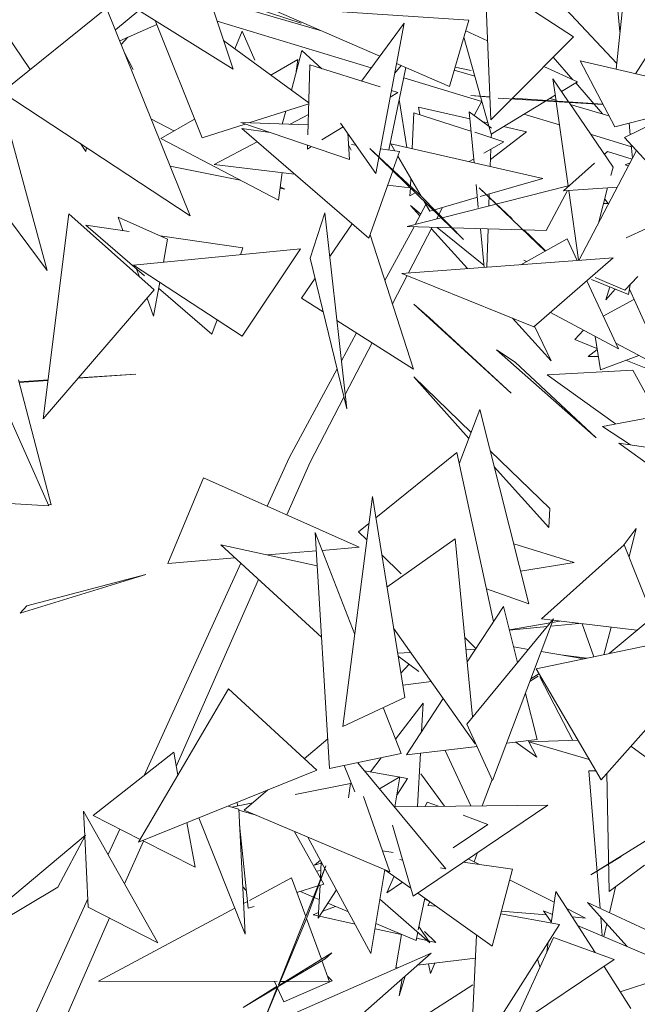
# Model space of a CAD drawing. Header units: metres. Extents: x -14.5 to 19.7, y -19.1 to 4.
# Tile 158 of 218: x 17.358 to 17.507, y 2.847 to 3.084. Entities that reach past the tile are written whole.
import ezdxf

# ---------------------------------------------------------------- set-up
doc = ezdxf.new("R2010")
doc.units = ezdxf.units.M
doc.layers.add('G-IMPT', color=7, linetype='Continuous', lineweight=5)
doc.layers.add('L-PLNT', color=7, linetype='Continuous', lineweight=5, true_color=0x005900)

# ---------------------------------------------------------------- blocks, each defined once
blk = doc.blocks.new('ÁRVORES ORNAMENTAIS - Pequeno e Médio Porte - Ipê-roxo-2976198-A')
at = {"layer": 'G-IMPT', "color": 253, "true_color": 0xaaaaaa}
for p, q in [((6.93478, 3.0719), (6.92212, 3.11039)), ((7.01665, 3.07967), (6.99542, 3.09362)), ((6.99678, 3.0597), (6.99542, 3.09362)), ((6.92872, 3.09033), (6.95119, 3.08292)), ((6.90666, 3.08945), (6.93478, 3.0719)), ((6.93037, 3.08867), (6.95608, 3.08108)), ((7.02707, 3.07324), (7.01202, 3.08935)), ((7.02692, 3.07185), (7.02866, 3.08876)), ((6.8793, 3.06636), (6.90438, 3.08655)), ((6.90438, 3.08655), (6.9245, 3.03662)), ((6.91214, 3.08603), (6.90649, 3.08131)), ((6.99152, 3.08363), (6.94277, 3.08688)), ((6.94277, 3.08688), (6.97007, 3.07499)), ((7.02725, 3.08691), (7.02785, 3.08084)), ((6.88602, 3.07177), (6.87722, 3.08474)), ((6.92733, 3.05541), (6.91608, 3.08357)), ((6.93098, 3.08344), (6.96801, 3.07221)), ((6.96566, 3.06903), (6.97593, 3.08294)), ((6.97593, 3.08294), (6.96913, 3.04681)), ((6.99152, 3.08363), (6.98681, 3.0677)), ((6.91646, 3.08262), (6.90753, 3.07873)), ((6.93523, 3.07677), (6.93701, 3.08101)), ((6.94001, 3.07402), (6.93701, 3.08101)), ((6.99078, 3.08113), (6.99602, 3.07873)), ((7.03867, 3.0819), (7.03161, 3.07078)), ((6.90789, 3.07785), (6.90952, 3.0796)), ((6.95301, 3.0638), (6.93253, 3.07874)), ((6.99033, 3.07962), (6.99633, 3.05818)), ((7.01665, 3.07967), (7.00181, 3.06476)), ((6.87561, 3.07678), (6.89007, 3.02347)), ((6.90869, 3.07585), (6.91079, 3.07178)), ((6.94881, 3.06686), (6.95133, 3.07635)), ((6.95133, 3.07635), (6.95617, 3.072)), ((6.94387, 3.07047), (6.9504, 3.07423)), ((6.94999, 3.07132), (6.9504, 3.07423)), ((6.97411, 3.07323), (6.98681, 3.0677)), ((7.01654, 3.06934), (7.0118, 3.07479)), ((7.01825, 3.07385), (7.02659, 3.05802)), ((7.01825, 3.07385), (7.05526, 3.06535)), ((6.95328, 3.07291), (6.95278, 3.05613)), ((6.95328, 3.07291), (6.97014, 3.06762)), ((6.97224, 3.05247), (6.97634, 3.07226)), ((6.97367, 3.07091), (6.97524, 3.07274)), ((6.98798, 3.07166), (6.99297, 3.07019)), ((6.99209, 3.07154), (6.98819, 3.07236)), ((7.00955, 3.07254), (7.01763, 3.06884)), ((6.97584, 3.06984), (6.99461, 3.06415)), ((7.01173, 3.06955), (7.01546, 3.06406)), ((7.01173, 3.06955), (7.01247, 3.06429)), ((7.01379, 3.06652), (7.01763, 3.06884)), ((7.02368, 3.06113), (7.0172, 3.06858)), ((6.8793, 3.06636), (6.9245, 3.03662)), ((6.97259, 3.06516), (6.97439, 3.06629)), ((6.97289, 3.06676), (6.97439, 3.06629)), ((6.9766, 3.05307), (6.97476, 3.06461)), ((6.99656, 3.06527), (6.99197, 3.06557)), ((6.99197, 3.06557), (6.99656, 3.06513)), ((6.99277, 3.06076), (6.99464, 3.06421)), ((7.00176, 3.0647), (6.99678, 3.0597)), ((6.99685, 3.05629), (7.00996, 3.06421)), ((6.99855, 3.06494), (6.99989, 3.06481)), ((7.02375, 3.0634), (6.99989, 3.06481)), ((7.02373, 3.06345), (7.00196, 3.06491)), ((7.0102, 3.06436), (7.01228, 3.06561)), ((7.01103, 3.06486), (7.01245, 3.06444)), ((7.0125, 3.06406), (7.01536, 3.0438)), ((7.01559, 3.06388), (7.02617, 3.04832)), ((7.02659, 3.05802), (7.05526, 3.06535)), ((6.953, 3.06355), (6.93857, 3.05897)), ((6.94664, 3.05869), (6.94746, 3.06179)), ((6.9783, 3.06142), (6.97789, 3.05278)), ((6.9783, 3.06142), (6.992, 3.05701)), ((6.99171, 3.05996), (6.97939, 3.06278)), ((6.97939, 3.06278), (6.97972, 3.06096)), ((6.99155, 3.06165), (6.99696, 3.05772)), ((6.99155, 3.06165), (6.99274, 3.04938)), ((7.0159, 3.06342), (7.02518, 3.06068)), ((7.02893, 3.05544), (7.04242, 3.06206)), ((6.92054, 3.05702), (6.91514, 3.05986)), ((6.91741, 3.05522), (6.92554, 3.0599)), ((6.93666, 3.05904), (6.95285, 3.05848)), ((6.93666, 3.05904), (6.96279, 3.05014)), ((6.95292, 3.06097), (6.9485, 3.05863)), ((6.99611, 3.05895), (6.99487, 3.05923)), ((7.00476, 3.06107), (7.01329, 3.05849)), ((6.93768, 3.05869), (6.92733, 3.05541)), ((6.96744, 3.03124), (6.9369, 3.05763)), ((6.94371, 3.05664), (6.9369, 3.05763)), ((6.95618, 3.05486), (6.96126, 3.05805)), ((6.96064, 3.05893), (6.96913, 3.04681)), ((6.99296, 3.0567), (6.99994, 3.05445)), ((6.9964, 3.05791), (6.99685, 3.05629)), ((7.00535, 3.05683), (6.9967, 3.05015)), ((7.00535, 3.05683), (6.99983, 3.0581)), ((7.03002, 3.05889), (7.0303, 3.05611)), ((6.91741, 3.05522), (6.94569, 3.04036)), ((6.94059, 3.05445), (6.93023, 3.04898)), ((6.96236, 3.05647), (6.96279, 3.05014)), ((6.99508, 3.05165), (6.99994, 3.05445)), ((6.99691, 3.05633), (6.99688, 3.05544)), ((7.02102, 3.05614), (7.03058, 3.05324)), ((7.03951, 3.0439), (7.02893, 3.05544)), ((6.8994, 3.05207), (6.8981, 3.05399)), ((6.89957, 3.05302), (6.8994, 3.05207)), ((6.95271, 3.05358), (6.95268, 3.05266)), ((6.95268, 3.05266), (6.95363, 3.05326)), ((6.96255, 3.05365), (6.96322, 3.05241)), ((6.96436, 3.05362), (6.96327, 3.05378)), ((6.99019, 3.03089), (6.96767, 3.05278)), ((6.96767, 3.05278), (6.98031, 3.04109)), ((6.97483, 3.05209), (6.97025, 3.05276)), ((6.9727, 3.05397), (6.97369, 3.05226)), ((6.9727, 3.05397), (7.00926, 3.04561)), ((6.97325, 3.04762), (6.97483, 3.05209)), ((6.99678, 3.05263), (6.99664, 3.04849)), ((7.01797, 3.02589), (7.03182, 3.0523)), ((7.02408, 3.0514), (7.02487, 3.05211)), ((7.03074, 3.05024), (7.02487, 3.05211)), ((7.03053, 3.0537), (7.03085, 3.05046)), ((6.97444, 3.05098), (6.98001, 3.04136)), ((6.9916, 3.04965), (6.99265, 3.05026)), ((6.91968, 3.0486), (6.93649, 3.04519)), ((6.9496, 3.04665), (6.93023, 3.04898)), ((6.96744, 3.03124), (6.97318, 3.04743)), ((7.01424, 3.0426), (7.02171, 3.04928)), ((7.02617, 3.04832), (7.02564, 3.04628)), ((7.03008, 3.04928), (7.02913, 3.04891)), ((7.02989, 3.04863), (7.02913, 3.04891)), ((6.94569, 3.04036), (6.94661, 3.04701)), ((6.97754, 3.04562), (6.97745, 3.04373)), ((6.99424, 3.04126), (7.00926, 3.04561)), ((6.94609, 3.04325), (6.94723, 3.04302)), ((6.94723, 3.04302), (6.94614, 3.04359)), ((6.9774, 3.04332), (6.97195, 3.04397)), ((6.97743, 3.04329), (6.97734, 3.04144)), ((6.98507, 3.03617), (7.01567, 3.04388)), ((6.99325, 3.04413), (6.99378, 3.03865)), ((7.00987, 3.02812), (6.99398, 3.04337)), ((6.99398, 3.04337), (7.00189, 3.03591)), ((7.0101, 3.03306), (7.01523, 3.04267)), ((7.02722, 3.04354), (7.01424, 3.0426)), ((7.01552, 3.04269), (7.01787, 3.026)), ((7.02488, 3.04337), (7.02267, 3.03486)), ((6.97734, 3.04144), (6.9786, 3.04216)), ((6.99019, 3.03089), (6.98031, 3.04109)), ((6.98322, 3.03808), (6.99333, 3.041)), ((6.99642, 3.04189), (6.99632, 3.03901)), ((7.02501, 3.03961), (7.02417, 3.04062)), ((6.97971, 3.03659), (6.97744, 3.03909)), ((6.97744, 3.03909), (6.97995, 3.03705)), ((6.9786, 3.03454), (6.98119, 3.03933)), ((6.98078, 3.04003), (6.98211, 3.03775)), ((6.98211, 3.03775), (6.98289, 3.03798)), ((6.98431, 3.03696), (6.98519, 3.03864)), ((7.02389, 3.03956), (7.02517, 3.03962)), ((6.88129, 3.03535), (6.89007, 3.02347)), ((6.89526, 3.03711), (6.88914, 2.98777)), ((6.89526, 3.03711), (6.91579, 3.01881)), ((6.90829, 3.03307), (6.90713, 3.03633)), ((6.90713, 3.03633), (6.91906, 3.03099)), ((6.95335, 3.02646), (6.95686, 3.0373)), ((6.96214, 2.99024), (6.95686, 3.0373)), ((6.97665, 3.03405), (6.98482, 3.03611)), ((6.98372, 3.03583), (6.98419, 3.03672)), ((6.91351, 3.02215), (6.8994, 3.03435)), ((6.90979, 3.03286), (6.8994, 3.03435)), ((6.95804, 3.02681), (6.96341, 3.03472)), ((6.97131, 3.02106), (6.97831, 3.034)), ((6.98726, 3.03374), (6.97665, 3.03405)), ((6.97699, 3.02289), (6.9827, 3.03387)), ((6.99119, 3.02393), (6.98251, 3.0335)), ((6.98391, 3.03384), (6.99514, 3.02472)), ((7.00455, 3.03322), (6.98743, 3.03373)), ((6.99428, 3.03353), (6.99518, 3.02422)), ((6.99613, 3.03347), (6.99582, 3.02427)), ((7.0101, 3.03306), (7.00462, 3.03322)), ((7.00475, 3.03322), (7.00643, 3.03164)), ((7.03423, 3.03356), (7.02934, 3.0313)), ((6.93717, 3.02894), (6.91728, 3.03179)), ((6.91803, 3.02544), (6.91906, 3.03099)), ((6.97822, 2.99975), (6.96774, 3.03208)), ((7.00401, 3.02487), (7.01516, 3.03106)), ((7.00996, 3.02817), (7.00643, 3.03164)), ((7.01759, 3.02586), (7.01516, 3.03106)), ((6.91088, 3.02474), (6.95099, 3.02868)), ((6.93657, 3.02726), (6.93717, 3.02894)), ((6.93699, 3.00765), (6.95099, 3.02868)), ((6.95335, 3.02646), (6.96214, 2.99024)), ((7.02622, 3.02649), (6.97542, 3.02277)), ((7.00474, 3.02599), (7.00536, 3.02561)), ((7.0071, 3.00991), (7.02622, 3.02649)), ((6.93699, 3.00765), (6.91088, 3.02474)), ((6.91227, 3.02195), (6.91161, 3.02379)), ((6.95125, 3.01683), (6.95452, 3.02164)), ((6.97313, 3.01546), (6.97667, 3.02227)), ((7.0071, 3.00991), (6.97542, 3.02277)), ((7.02102, 3.02132), (7.02991, 3.01768)), ((7.02902, 3.01871), (7.02189, 3.02175)), ((7.02902, 3.01871), (7.03212, 3.02204)), ((6.91579, 3.01881), (6.88914, 2.98777)), ((6.91565, 3.01248), (6.91715, 3.02064)), ((6.92972, 3.00814), (6.91689, 3.01923)), ((7.0275, 3.00461), (7.01987, 3.02098)), ((7.02539, 3.01953), (7.02442, 3.01641)), ((7.02668, 3.019), (7.02442, 3.01641)), ((7.03027, 3.02005), (7.02991, 3.01768)), ((7.03011, 3.01896), (7.03623, 3.00548)), ((6.91565, 3.01248), (6.9141, 3.01683)), ((6.95125, 3.01683), (6.95649, 3.01351)), ((7.02383, 3.01247), (7.03121, 3.01653)), ((6.98203, 3.0121), (6.97827, 3.01539)), ((6.97827, 3.01539), (7.0017, 2.99398)), ((6.98203, 3.0121), (7.0017, 2.99398)), ((7.0113, 3.00173), (7.00202, 3.01198)), ((7.0111, 3.01338), (7.0275, 3.00461)), ((6.92972, 3.00814), (6.93096, 3.0116)), ((6.95976, 3.01144), (6.97822, 2.99975)), ((7.0113, 3.00173), (7.00731, 3.0101)), ((6.96085, 3.00172), (6.96449, 3.00845)), ((7.01911, 3.0091), (7.01698, 3.00687)), ((7.02316, 2.99961), (7.02184, 3.00764)), ((6.96176, 2.99362), (6.96824, 3.00607)), ((7.02232, 3.00471), (7.01698, 3.00687)), ((7.02685, 3.00601), (7.04122, 2.99831)), ((7.00268, 3.0014), (6.99815, 3.0044)), ((6.99815, 3.0044), (7.02216, 2.9832)), ((7.02236, 3.00451), (7.02018, 3.00281)), ((7.02263, 3.00283), (7.02018, 3.00281)), ((7.03236, 3.00305), (7.02316, 2.99961)), ((7.00268, 3.0014), (7.02216, 2.9832)), ((7.04035, 2.99742), (7.02928, 3.0019)), ((6.89757, 2.99759), (6.91138, 2.99858)), ((6.89764, 2.99766), (6.91138, 2.99858)), ((6.94826, 2.97844), (6.95982, 2.99981)), ((6.9915, 2.9831), (6.97825, 2.9979)), ((6.97825, 2.9979), (6.99204, 2.98453)), ((7.01031, 2.99839), (7.03096, 2.9995)), ((7.01031, 2.99839), (7.02677, 2.98657)), ((7.03703, 2.98847), (7.03096, 2.9995)), ((6.89108, 2.96716), (6.88323, 2.99717)), ((6.88335, 2.99671), (6.89031, 2.99717)), ((6.88339, 2.99657), (6.89029, 2.99706)), ((6.95333, 2.97742), (6.96146, 2.99304)), ((6.89049, 2.9669), (6.87907, 2.99253)), ((6.98918, 2.97698), (6.99412, 2.99001)), ((7.00594, 2.94334), (6.99412, 2.99001)), ((7.03881, 2.9888), (7.02363, 2.98598)), ((7.02363, 2.98598), (7.03039, 2.98152)), ((7.07302, 2.94905), (7.02759, 2.98193)), ((7.02759, 2.98193), (7.03672, 2.98058)), ((6.98859, 2.97969), (6.96913, 2.96399)), ((6.98859, 2.97969), (6.99745, 2.93906)), ((6.99663, 2.98008), (7.01095, 2.96621)), ((6.94296, 2.96681), (6.94826, 2.97844)), ((6.94773, 2.96468), (6.95333, 2.97742)), ((7.0107, 2.96165), (6.9976, 2.97629)), ((6.92772, 2.97363), (6.91909, 2.95305)), ((6.92772, 2.97363), (6.96509, 2.95691)), ((6.96121, 2.91383), (6.96831, 2.96911)), ((6.97608, 2.92076), (6.96831, 2.96911)), ((6.89049, 2.9669), (6.8703, 2.96808)), ((6.89108, 2.96716), (6.89037, 2.96718)), ((7.0107, 2.96165), (7.01095, 2.96621)), ((6.96748, 2.96265), (6.96499, 2.96065)), ((6.958, 2.9037), (6.95451, 2.96047)), ((6.96405, 2.93596), (6.95451, 2.96047)), ((6.96499, 2.96065), (6.96697, 2.95868)), ((7.02862, 2.95724), (7.03177, 2.96143)), ((7.03003, 2.95462), (7.03177, 2.96143)), ((6.93188, 2.95748), (6.955, 2.95249)), ((6.93188, 2.95748), (6.95606, 2.93529)), ((6.97181, 2.94735), (6.98821, 2.95898)), ((6.98821, 2.95898), (6.99241, 2.91611)), ((7.01682, 2.95329), (7.00229, 2.95775)), ((7.02889, 2.95748), (7.00896, 2.93967)), ((7.02889, 2.95748), (7.03575, 2.94017)), ((6.94309, 2.95506), (6.95479, 2.95605)), ((6.95619, 2.95616), (6.96509, 2.95691)), ((6.97056, 2.95511), (6.97519, 2.95051)), ((6.91341, 2.90204), (6.93669, 2.95307)), ((6.91909, 2.95305), (6.93523, 2.9544)), ((7.00395, 2.95121), (7.01682, 2.95329)), ((6.88361, 2.94106), (6.91378, 2.95036)), ((6.91378, 2.95036), (6.88521, 2.94283)), ((6.92114, 2.90424), (6.94091, 2.94919)), ((6.99572, 2.94696), (7.00594, 2.94334)), ((7.04, 2.94372), (7.02521, 2.93135)), ((6.88361, 2.94106), (6.88521, 2.94283)), ((6.99111, 2.92937), (6.99983, 2.94271)), ((7.00324, 2.92924), (6.99983, 2.94271)), ((6.99098, 2.91438), (7.01185, 2.93967)), ((6.99722, 2.90081), (7.01185, 2.93967)), ((7.00127, 2.93705), (7.01109, 2.93874)), ((7.00896, 2.93967), (7.0116, 2.93936)), ((7.01796, 2.93861), (7.0112, 2.93795)), ((7.01153, 2.93882), (7.01342, 2.93915)), ((7.01173, 2.93935), (7.03194, 2.93698)), ((7.02158, 2.93059), (7.01872, 2.93853)), ((6.97339, 2.9375), (6.99304, 2.90962)), ((7.01036, 2.93787), (7.00129, 2.93697)), ((7.00767, 2.92766), (7.056, 2.93783)), ((7.0233, 2.90102), (7.056, 2.93783)), ((7.02399, 2.93109), (7.02569, 2.93771)), ((6.99053, 2.93526), (6.99322, 2.93259)), ((6.97436, 2.93146), (6.97754, 2.93161)), ((6.99083, 2.93227), (6.99308, 2.93238)), ((7.0023, 2.93296), (7.00582, 2.93236)), ((7.00891, 2.93184), (7.01924, 2.9301)), ((6.97448, 2.93071), (6.97951, 2.92704)), ((7.01985, 2.93022), (7.01362, 2.93105)), ((6.97715, 2.92877), (6.97513, 2.92666)), ((7.00837, 2.92646), (7.00643, 2.92526)), ((7.00767, 2.92766), (7.0233, 2.90102)), ((6.98248, 2.92461), (6.9756, 2.92377)), ((7.00623, 2.92473), (7.0082, 2.92591)), ((7.00856, 2.92579), (7.01648, 2.91048)), ((6.9337, 2.9229), (6.91208, 2.88604)), ((6.95491, 2.90328), (6.9337, 2.9229)), ((7.00793, 2.91068), (7.00512, 2.92179)), ((6.97608, 2.92076), (6.96121, 2.91383)), ((6.97386, 2.91077), (6.98054, 2.91946)), ((6.97647, 2.90698), (6.98534, 2.92055)), ((6.98015, 2.91261), (6.98054, 2.91946)), ((6.9752, 2.90731), (6.97091, 2.91835)), ((6.99098, 2.91438), (6.99722, 2.90081)), ((6.95193, 2.90603), (6.95756, 2.91084)), ((7.00062, 2.90982), (7.00793, 2.91068)), ((7.00281, 2.91008), (7.00786, 2.90641)), ((7.00786, 2.90641), (7.00577, 2.91043)), ((7.00591, 2.91017), (7.01773, 2.91051)), ((7.02044, 2.9059), (7.00594, 2.91011)), ((6.90115, 2.8924), (6.92051, 2.90762)), ((6.92153, 2.90215), (6.92051, 2.90762)), ((6.97647, 2.90698), (6.99347, 2.90898)), ((6.99197, 2.89471), (6.9858, 2.90808)), ((7.05146, 2.89357), (7.03047, 2.90909)), ((6.958, 2.9037), (6.9752, 2.90731)), ((6.98596, 2.87956), (6.96479, 2.90512)), ((6.96782, 2.90293), (6.97043, 2.90631)), ((6.97912, 2.89457), (6.97985, 2.90738)), ((6.95491, 2.90328), (6.91208, 2.88604)), ((6.96406, 2.8981), (6.96148, 2.90443)), ((6.97676, 2.90133), (6.96641, 2.90318)), ((7.02205, 2.90316), (7.02032, 2.90316)), ((7.02032, 2.90316), (7.02305, 2.87008)), ((6.97491, 2.90173), (6.97003, 2.8988)), ((6.97491, 2.90173), (6.97373, 2.89451)), ((6.97676, 2.90133), (6.97419, 2.89731)), ((6.98562, 2.89464), (6.97994, 2.90241)), ((6.9947, 2.89474), (6.99711, 2.90106)), ((7.02528, 2.87414), (7.02471, 2.90261)), ((6.93749, 2.89371), (6.94317, 2.89855)), ((6.94972, 2.89748), (6.96307, 2.90014)), ((6.96258, 2.89668), (6.96307, 2.90014)), ((6.96613, 2.89698), (6.97249, 2.87888)), ((6.89885, 2.89346), (6.89913, 2.8875)), ((6.89885, 2.89346), (6.91669, 2.86183)), ((6.93358, 2.89469), (6.93618, 2.89398)), ((6.93446, 2.89445), (6.93955, 2.89546)), ((6.9359, 2.89474), (6.93581, 2.89559)), ((6.93618, 2.89398), (6.93769, 2.86385)), ((6.94038, 2.89248), (6.93619, 2.89369)), ((6.93749, 2.89371), (6.97249, 2.87888)), ((6.97359, 2.89451), (7.01051, 2.89492)), ((6.9781, 2.87299), (7.01051, 2.89492)), ((6.98102, 2.89459), (6.98148, 2.89562)), ((6.98148, 2.89562), (6.98419, 2.89463)), ((6.91245, 2.88667), (6.90115, 2.8924)), ((6.9266, 2.89189), (6.93769, 2.86385)), ((6.99013, 2.89246), (6.9961, 2.89028)), ((7.04145, 2.89092), (7.0208, 2.87813)), ((6.90473, 2.88303), (6.90753, 2.88916)), ((6.92567, 2.87996), (6.92367, 2.8907)), ((6.93841, 2.87011), (6.93637, 2.89015)), ((6.9566, 2.87593), (6.94949, 2.88862)), ((6.9781, 2.87299), (6.9731, 2.89009)), ((6.98772, 2.88461), (6.9961, 2.89028)), ((6.89932, 2.88766), (6.86373, 2.85792)), ((6.89932, 2.88766), (6.89264, 2.87521)), ((6.89914, 2.88733), (6.89996, 2.8704)), ((6.90871, 2.87597), (6.91324, 2.88627)), ((6.92567, 2.87996), (6.91298, 2.8864)), ((6.95281, 2.88722), (6.96796, 2.85921)), ((6.97327, 2.88354), (6.97073, 2.8839)), ((6.95579, 2.88171), (6.95435, 2.88048)), ((6.97555, 2.8817), (6.9749, 2.88183)), ((6.99137, 2.88197), (6.99409, 2.8806)), ((6.99275, 2.88128), (6.99361, 2.88349)), ((7.0208, 2.87813), (7.02817, 2.88253)), ((6.94572, 2.85173), (6.95713, 2.88032)), ((6.95252, 2.86781), (6.95713, 2.88032)), ((6.95599, 2.88094), (6.95435, 2.88048)), ((6.95589, 2.87921), (6.95488, 2.879)), ((6.956, 2.88131), (6.9558, 2.87736)), ((6.97126, 2.8794), (6.96796, 2.85921)), ((6.97753, 2.87495), (6.97131, 2.87938)), ((6.98596, 2.87956), (6.9847, 2.87982)), ((7.00197, 2.87949), (6.99017, 2.88116)), ((6.99709, 2.861), (7.00197, 2.87949)), ((7.03377, 2.88044), (7.02528, 2.87414)), ((6.94887, 2.87739), (6.93871, 2.87196)), ((6.94887, 2.87739), (6.95227, 2.86813)), ((6.97174, 2.87379), (6.97353, 2.8778)), ((7.0013, 2.87697), (7.01201, 2.87157)), ((6.89264, 2.87521), (6.86373, 2.85792)), ((6.93797, 2.87437), (6.93711, 2.87528)), ((6.9552, 2.87548), (6.95016, 2.87387)), ((6.95571, 2.87564), (6.95529, 2.86771)), ((6.95966, 2.87455), (6.95529, 2.86771)), ((6.9566, 2.87593), (6.95537, 2.87553)), ((6.97174, 2.87379), (6.97554, 2.87636)), ((7.02674, 2.87522), (7.02529, 2.86904)), ((6.88654, 2.84315), (6.89986, 2.87235)), ((6.95413, 2.87281), (6.951, 2.87413)), ((6.95553, 2.87221), (6.95433, 2.87272)), ((6.9701, 2.87232), (6.98211, 2.8618)), ((6.99709, 2.861), (6.97922, 2.87374)), ((6.9809, 2.87254), (6.97934, 2.86491)), ((6.98086, 2.87236), (6.98213, 2.87164)), ((7.0124, 2.87417), (7.01127, 2.86654)), ((7.0124, 2.87417), (7.02187, 2.85945)), ((6.89996, 2.8704), (6.91669, 2.86183)), ((6.93522, 2.8701), (6.90246, 2.85261)), ((6.93824, 2.87171), (6.93732, 2.87122)), ((6.93987, 2.87057), (6.93841, 2.87011)), ((6.95942, 2.87056), (6.95639, 2.86944)), ((6.96253, 2.86924), (6.9576, 2.87133)), ((6.98163, 2.8708), (6.98214, 2.87166)), ((6.98163, 2.8708), (6.98356, 2.87065)), ((7.01506, 2.87004), (7.01957, 2.86776)), ((7.02956, 2.86089), (7.02004, 2.87148)), ((7.02004, 2.87148), (7.04207, 2.86123)), ((6.89188, 2.8377), (6.9051, 2.86777)), ((6.95252, 2.86781), (6.94207, 2.84258)), ((6.95245, 2.86764), (6.95603, 2.85787)), ((6.95536, 2.86906), (6.95402, 2.86856)), ((6.95532, 2.86827), (6.95402, 2.86856)), ((6.96413, 2.86628), (6.9556, 2.8682)), ((7.01327, 2.86618), (6.99913, 2.86875)), ((6.9993, 2.86938), (7.01015, 2.86851)), ((7.01131, 2.86681), (7.00948, 2.86951)), ((7.00948, 2.86951), (7.01158, 2.86861)), ((7.01636, 2.86802), (7.01957, 2.86776)), ((7.02322, 2.86794), (7.02359, 2.86345)), ((6.9756, 2.8637), (6.96894, 2.8652)), ((6.97881, 2.86234), (6.96914, 2.86644)), ((6.9795, 2.8657), (6.98211, 2.8618)), ((7.01327, 2.86618), (6.99181, 2.83253)), ((7.01765, 2.866), (7.04329, 2.85499)), ((7.02465, 2.86634), (7.02394, 2.8633)), ((6.97395, 2.8558), (6.97531, 2.86377)), ((6.97922, 2.86433), (6.97881, 2.86234)), ((6.98144, 2.86239), (6.97894, 2.86295)), ((6.98359, 2.8619), (6.98081, 2.86449)), ((6.99335, 2.86366), (6.99181, 2.83253)), ((7.00194, 2.84133), (7.01184, 2.8631)), ((7.01184, 2.8631), (7.02648, 2.85777)), ((6.98359, 2.8619), (6.98177, 2.86231)), ((7.0106, 2.86199), (7.01024, 2.85959)), ((6.93198, 2.83719), (6.9824, 2.85928)), ((6.94568, 2.8513), (6.95693, 2.85799)), ((6.95851, 2.8594), (6.94608, 2.85173)), ((6.94822, 2.8292), (6.9824, 2.85928)), ((6.95851, 2.8594), (6.95693, 2.85799)), ((6.97917, 2.85644), (6.99308, 2.85814)), ((7.00194, 2.84133), (7.02648, 2.85777)), ((7.00804, 2.85798), (7.00861, 2.85601)), ((6.95616, 2.85753), (6.95802, 2.85245)), ((6.97395, 2.8558), (6.97466, 2.85589)), ((6.98183, 2.85677), (6.98231, 2.85441)), ((6.98231, 2.85441), (6.98329, 2.85694)), ((7.02401, 2.85611), (7.03049, 2.84604)), ((6.95861, 2.85264), (6.95754, 2.85376)), ((6.97478, 2.84903), (6.97618, 2.85381)), ((6.97544, 2.85316), (6.97478, 2.84903)), ((7.02791, 2.85005), (7.04329, 2.85499)), ((6.94544, 2.85248), (6.90246, 2.85261)), ((6.94544, 2.85134), (6.93719, 2.84625)), ((6.93719, 2.84625), (6.94544, 2.85116)), ((6.94207, 2.84258), (6.94544, 2.85103)), ((6.94531, 2.85126), (6.94474, 2.85249)), ((6.94702, 2.84758), (6.9455, 2.85086)), ((6.94729, 2.85248), (6.94617, 2.85248)), ((6.94702, 2.84758), (6.95861, 2.85264)), ((6.95802, 2.85245), (6.94766, 2.85248)), ((6.99242, 2.85173), (6.97673, 2.84166))]:
    blk.add_line(p, q, dxfattribs=at)

msp = doc.modelspace()

# ---------------------------------------------------------------- block references
at = {"layer": 'L-PLNT', "color": 253, "true_color": 0xaaaaaa}
msp.add_blockref('ÁRVORES ORNAMENTAIS - Pequeno e Médio Porte - Ipê-roxo-2976198-A', (10.47483, 0), dxfattribs=at)

doc.saveas('drawing.dxf')
